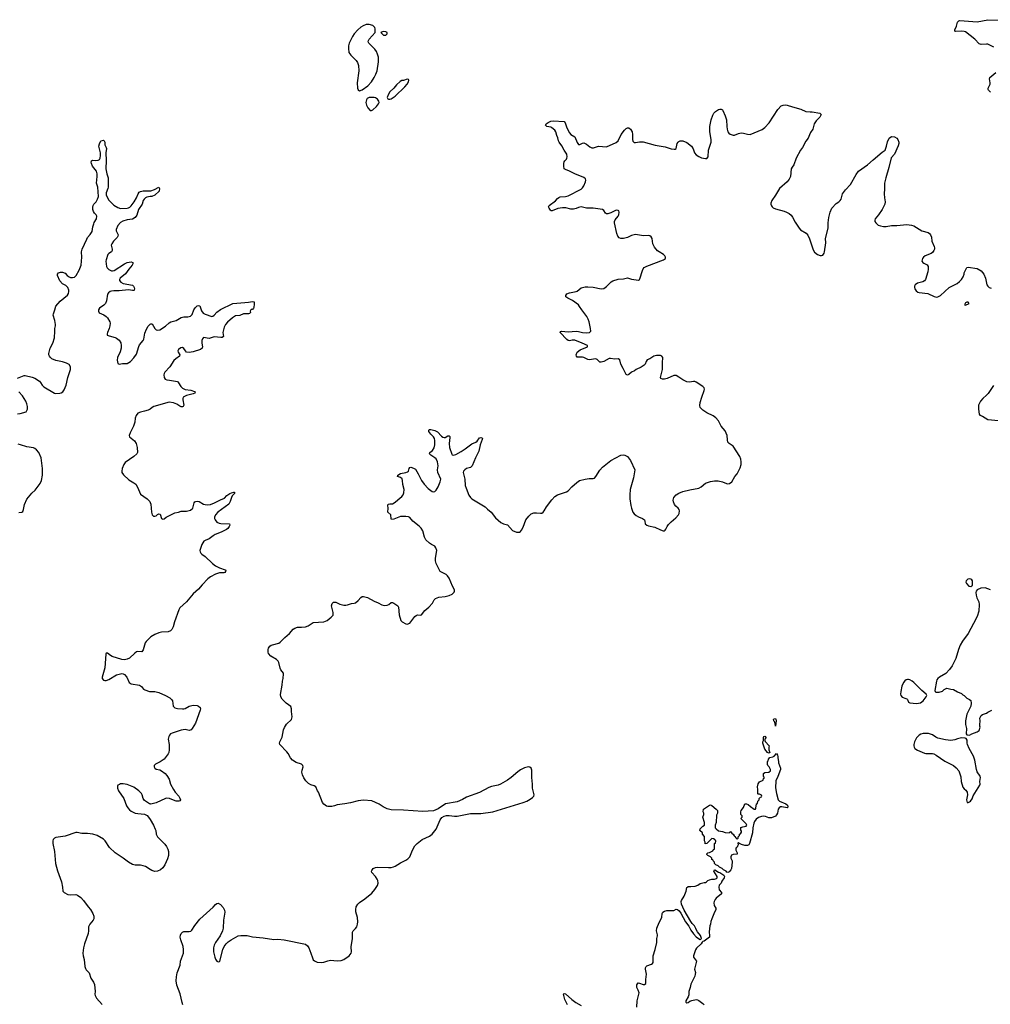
# Model space of a CAD drawing. Header units: inches. Extents: x 1771465 to 1971076, y 472029 to 643563.
# Tile 9 of 127: x 1828021 to 1842727, y 523036 to 537946. Entities that reach past the tile are written whole.
import ezdxf

# ---------------------------------------------------------------- set-up
doc = ezdxf.new("R2010")
doc.units = ezdxf.units.IN
doc.header["$MEASUREMENT"] = 0
for name, color, linetype in [('B8522', 7, 'Continuous'), ('B8523', 7, 'Continuous'), ('B8532', 7, 'Continuous'), ('B8533', 7, 'Continuous'), ('B8542', 7, 'Continuous'), ('B8543', 7, 'Continuous')]:
    doc.layers.add(name, color=color, linetype=linetype)

msp = doc.modelspace()

# ---------------------------------------------------------------- linework, layer by layer
at = {"layer": 'B8522', "color": 6, "elevation": 500}
for points in [[(1830000, 528588), (1829938, 528530), (1829924, 528510), (1829890, 528402), (1829870, 528373), (1829810, 528378), (1829790, 528372), (1829765, 528355), (1829683, 528277), (1829650, 528262), (1829610, 528252), (1829570, 528256), (1829424, 528304), (1829397, 528317), (1829350, 528353), (1829330, 528355), (1829324, 528336), (1829309, 528131), (1829269, 527990), (1829273, 527970), (1829290, 527945), (1829310, 527938), (1829330, 527937), (1829370, 527953), (1829490, 528025), (1829530, 528037), (1829570, 528043), (1829590, 528041), (1829610, 528031), (1829647, 527990), (1829681, 527910), (1829697, 527897), (1829712, 527890), (1829835, 527870), (1829865, 527850), (1829899, 527810), (1829917, 527797), (1829990, 527774), (1830000, 527774)], [(1830000, 526069), (1829990, 526073), (1829910, 526123), (1829891, 526151), (1829875, 526210), (1829865, 526230), (1829824, 526270), (1829750, 526323), (1829650, 526362), (1829590, 526373), (1829550, 526372), (1829534, 526366), (1829508, 526352), (1829502, 526338), (1829503, 526310), (1829520, 526270), (1829598, 526150), (1829641, 526041), (1829659, 526010), (1829683, 525983), (1829710, 525961), (1829770, 525932), (1829810, 525924), (1829914, 525914), (1829953, 525893), (1829990, 525850), (1830000, 525833)], [(1830000, 525075), (1829930, 525120), (1829894, 525134), (1829850, 525141), (1829770, 525143), (1829730, 525153), (1829668, 525188), (1829590, 525247), (1829470, 525327), (1829383, 525410), (1829318, 525510), (1829290, 525536), (1829197, 525590), (1829130, 525612), (1829050, 525624), (1828962, 525622), (1828890, 525637), (1828870, 525635), (1828710, 525583), (1828570, 525562), (1828548, 525550), (1828530, 525530), (1828523, 525510), (1828525, 525470), (1828548, 525350), (1828562, 525170), (1828596, 525056), (1828657, 524890), (1828672, 524810), (1828676, 524750), (1828693, 524730), (1828750, 524700), (1828790, 524693), (1828870, 524700), (1828898, 524690), (1828950, 524653), (1828990, 524610), (1829060, 524510), (1829092, 524472), (1829129, 524410), (1829145, 524370), (1829146, 524330), (1829136, 524310), (1829084, 524250), (1829063, 524210), (1829065, 524150), (1829057, 524110), (1829002, 523950), (1828988, 523892), (1828980, 523810), (1828982, 523770), (1828996, 523716), (1829009, 523608), (1829017, 523577), (1829030, 523556), (1829072, 523510), (1829099, 523430), (1829142, 523370), (1829156, 523337), (1829165, 523230), (1829160, 523190), (1829163, 523170), (1829187, 523127), (1829270, 523033)]]:
    msp.add_lwpolyline(points, dxfattribs=at)
at = {"layer": 'B8523', "color": 6, "elevation": 500}
for points in [[(1827990, 532515), (1828090, 532557), (1828102, 532558), (1828210, 532535), (1828250, 532517), (1828320, 532470), (1828338, 532450), (1828360, 532410), (1828385, 532385), (1828550, 532289), (1828570, 532285), (1828628, 532292), (1828650, 532296), (1828675, 532310), (1828697, 532343), (1828727, 532410), (1828752, 532530), (1828791, 532650), (1828793, 532690), (1828770, 532723), (1828730, 532747), (1828670, 532766), (1828570, 532786), (1828510, 532810), (1828487, 532830), (1828472, 532850), (1828464, 532870), (1828462, 532890), (1828482, 532970), (1828526, 533050), (1828550, 533130), (1828555, 533230), (1828552, 533268), (1828565, 533310), (1828566, 533330), (1828555, 533390), (1828530, 533470), (1828532, 533490), (1828556, 533550), (1828569, 533610), (1828636, 533684), (1828745, 533775), (1828761, 533799), (1828768, 533830), (1828766, 533850), (1828750, 533890), (1828719, 533919), (1828668, 533948), (1828628, 533990), (1828595, 534070), (1828592, 534090), (1828610, 534113), (1828638, 534122), (1828670, 534124), (1828710, 534110), (1828743, 534070), (1828770, 534051), (1828790, 534044), (1828819, 534041), (1828850, 534047), (1828876, 534070), (1828925, 534155), (1828953, 534227), (1828961, 534350), (1828960, 534430), (1828967, 534470), (1829037, 534623), (1829050, 534646), (1829088, 534692), (1829119, 534741), (1829130, 534810), (1829143, 534857), (1829150, 534875), (1829186, 534930), (1829189, 534970), (1829179, 534990), (1829155, 535015), (1829141, 535041), (1829131, 535070), (1829131, 535109), (1829134, 535130), (1829145, 535150), (1829178, 535190), (1829201, 535230), (1829213, 535270), (1829206, 535410), (1829185, 535470), (1829196, 535570), (1829196, 535610), (1829183, 535650), (1829127, 535730), (1829107, 535770), (1829103, 535790), (1829110, 535810), (1829122, 535818), (1829173, 535813), (1829210, 535817), (1829230, 535830), (1829242, 535850), (1829248, 535890), (1829245, 535930), (1829222, 536030), (1829230, 536067), (1829250, 536110), (1829270, 536119), (1829290, 536120), (1829302, 536110), (1829311, 536090), (1829311, 536050), (1829319, 536030), (1829332, 536012), (1829335, 535995), (1829327, 535930), (1829334, 535814), (1829325, 535690), (1829341, 535610), (1829360, 535550), (1829360, 535410), (1829358, 535390), (1829330, 535322), (1829330, 535290), (1829370, 535213), (1829450, 535137), (1829510, 535103), (1829550, 535088), (1829650, 535094), (1829670, 535099), (1829690, 535109), (1829710, 535129), (1829755, 535190), (1829793, 535247), (1829815, 535310), (1829830, 535334), (1829854, 535346), (1829890, 535352), (1830000, 535353)], [(1830000, 535266), (1829950, 535259), (1829930, 535250), (1829906, 535230), (1829893, 535210), (1829875, 535150), (1829821, 535070), (1829796, 534984), (1829772, 534948), (1829733, 534927), (1829650, 534916), (1829583, 534897), (1829550, 534877), (1829509, 534830), (1829482, 534770), (1829484, 534750), (1829511, 534690), (1829509, 534670), (1829499, 534650), (1829441, 534590), (1829415, 534550), (1829409, 534530), (1829410, 534510), (1829423, 534470), (1829421, 534450), (1829410, 534430), (1829370, 534405), (1829356, 534390), (1829332, 534310), (1829328, 534290), (1829330, 534250), (1829337, 534210), (1829346, 534190), (1829370, 534163), (1829410, 534145), (1829430, 534144), (1829455, 534150), (1829610, 534250), (1829650, 534268), (1829710, 534279), (1829734, 534270), (1829736, 534250), (1829723, 534230), (1829673, 534170), (1829624, 534096), (1829545, 534030), (1829535, 534010), (1829535, 533995), (1829552, 533970), (1829591, 533951), (1829730, 533925), (1829747, 533910), (1829757, 533890), (1829761, 533870), (1829755, 533850), (1829750, 533845), (1829730, 533843), (1829670, 533854), (1829530, 533839), (1829450, 533842), (1829410, 533836), (1829392, 533828), (1829365, 533810), (1829353, 533790), (1829339, 533690), (1829320, 533650), (1829296, 533624), (1829230, 533577), (1829215, 533550), (1829215, 533530), (1829226, 533506), (1829296, 533476), (1829333, 533453), (1829353, 533430), (1829386, 533370), (1829391, 533350), (1829386, 533310), (1829377, 533270), (1829350, 533210), (1829345, 533190), (1829348, 533170), (1829377, 533157), (1829470, 533135), (1829490, 533125), (1829530, 533094), (1829553, 533053), (1829561, 533010), (1829557, 532970), (1829542, 532918), (1829503, 532830), (1829499, 532790), (1829510, 532741), (1829530, 532729), (1829581, 532739), (1829650, 532741), (1829701, 532770), (1829750, 532823), (1829790, 532883), (1829825, 532995), (1829839, 533021), (1829890, 533087), (1829901, 533110), (1829919, 533201), (1829943, 533257), (1829970, 533307), (1830000, 533333)], [(1827990, 531976), (1828030, 531981), (1828118, 532010), (1828132, 532028), (1828138, 532050), (1828139, 532090), (1828132, 532128), (1828115, 532170), (1828062, 532250), (1828006, 532310)], [(1830000, 532050), (1829970, 532035), (1829910, 532017), (1829850, 532005), (1829810, 531986), (1829785, 531950), (1829773, 531910), (1829764, 531850), (1829747, 531793), (1829695, 531690), (1829682, 531650), (1829687, 531630), (1829760, 531570), (1829788, 531530), (1829803, 531470), (1829804, 531390), (1829795, 531370), (1829753, 531330), (1829619, 531241), (1829598, 531210), (1829572, 531148), (1829568, 531110), (1829571, 531091), (1829594, 531054), (1829676, 530976), (1829750, 530934), (1829779, 530910), (1829808, 530868), (1829850, 530761), (1829954, 530690), (1829992, 530650), (1830000, 530633)], [(1828010, 530483), (1828052, 530488), (1828070, 530500), (1828081, 530530), (1828096, 530604), (1828130, 530685), (1828206, 530774), (1828257, 530823), (1828330, 530924), (1828352, 530970), (1828369, 531050), (1828366, 531150), (1828346, 531310), (1828310, 531390), (1828276, 531430), (1828250, 531453), (1828230, 531461), (1828130, 531480), (1828032, 531510), (1827996, 531516)]]:
    msp.add_lwpolyline(points, dxfattribs=at)
at = {"layer": 'B8532', "color": 6}
for points, elevation in [([(1830783, 530000), (1830782, 529998), (1830753, 529910), (1830754, 529890), (1830765, 529865), (1830781, 529850), (1830830, 529817), (1830941, 529710), (1830990, 529675), (1831050, 529645), (1831136, 529616), (1831143, 529610), (1831141, 529590), (1831130, 529577), (1831112, 529568), (1831050, 529572), (1830987, 529550), (1830910, 529510), (1830870, 529477), (1830787, 529390), (1830730, 529322), (1830650, 529254), (1830549, 529131), (1830450, 529038), (1830433, 529007), (1830365, 528830), (1830345, 528750), (1830327, 528710), (1830305, 528690), (1830270, 528677), (1830170, 528670), (1830130, 528659), (1830070, 528634), (1830010, 528598), (1830000, 528588)], 500), ([(1830494, 523030), (1830481, 523061), (1830455, 523195), (1830403, 523323), (1830392, 523392), (1830396, 523450), (1830408, 523510), (1830452, 523630), (1830456, 523690), (1830490, 523768), (1830502, 523810), (1830503, 523863), (1830496, 523910), (1830462, 524010), (1830454, 524050), (1830456, 524084), (1830470, 524110), (1830490, 524128), (1830510, 524137), (1830590, 524136), (1830615, 524145), (1830630, 524157), (1830675, 524230), (1830750, 524323), (1830955, 524505), (1830990, 524548), (1831010, 524562), (1831030, 524565), (1831065, 524545), (1831102, 524502), (1831123, 524463), (1831129, 524430), (1831109, 524310), (1831104, 524190), (1831096, 524150), (1831060, 524070), (1830988, 523972), (1830970, 523929), (1830960, 523890), (1830960, 523830), (1830978, 523750), (1830990, 523721), (1831010, 523691), (1831030, 523679), (1831050, 523683), (1831055, 523690), (1831097, 523863), (1831120, 523910), (1831149, 523951), (1831179, 523981), (1831226, 524014), (1831330, 524070), (1831370, 524080), (1831470, 524078), (1831550, 524059), (1831710, 524044), (1831870, 524017), (1831930, 524020), (1832030, 524010), (1832350, 523947), (1832381, 523921), (1832401, 523890), (1832434, 523810), (1832456, 523737), (1832470, 523711), (1832490, 523693), (1832530, 523673), (1832590, 523667), (1832630, 523674), (1832690, 523696), (1832730, 523704), (1832830, 523695), (1832890, 523699), (1832930, 523715), (1833012, 523768), (1833042, 523810), (1833049, 523830), (1833046, 523906), (1833062, 524030), (1833064, 524130), (1833072, 524150), (1833110, 524185), (1833127, 524210), (1833141, 524250), (1833146, 524286), (1833141, 524350), (1833114, 524434), (1833113, 524470), (1833121, 524510), (1833146, 524550), (1833170, 524576), (1833250, 524633), (1833359, 524721), (1833404, 524776), (1833444, 524837), (1833452, 524870), (1833445, 524910), (1833436, 524930), (1833410, 524970), (1833355, 525030), (1833351, 525050), (1833356, 525064), (1833378, 525090), (1833410, 525106), (1833447, 525113), (1833610, 525106), (1833650, 525109), (1833683, 525117), (1833711, 525129), (1833790, 525179), (1833870, 525216), (1833902, 525238), (1833934, 525270), (1833972, 525368), (1834010, 525435), (1834042, 525470), (1834118, 525530), (1834230, 525581), (1834270, 525612), (1834330, 525690), (1834390, 525830), (1834418, 525862), (1834450, 525884), (1834490, 525897), (1834530, 525897), (1834610, 525884), (1834650, 525884), (1834850, 525926), (1835010, 525923), (1835190, 525952), (1835650, 526090), (1835706, 526114), (1835756, 526144), (1835791, 526169), (1835809, 526190), (1835816, 526210), (1835790, 526310), (1835791, 526370), (1835783, 526470), (1835781, 526581), (1835770, 526613), (1835750, 526627), (1835730, 526630), (1835710, 526628), (1835670, 526615), (1835610, 526584), (1835570, 526557), (1835467, 526470), (1835410, 526428), (1835305, 526370), (1835270, 526356), (1835170, 526333), (1835130, 526318), (1834990, 526242), (1834791, 526170), (1834730, 526137), (1834650, 526102), (1834471, 526069), (1834362, 525998), (1834290, 525965), (1834130, 525957), (1833835, 525975), (1833650, 525979), (1833590, 525994), (1833530, 526025), (1833470, 526067), (1833355, 526115), (1833230, 526127), (1833150, 526118), (1833035, 526085), (1832950, 526070), (1832830, 526056), (1832790, 526039), (1832750, 526029), (1832690, 526029), (1832670, 526035), (1832630, 526064), (1832610, 526094), (1832550, 526248), (1832534, 526270), (1832509, 526329), (1832484, 526344), (1832430, 526359), (1832399, 526379), (1832359, 526419), (1832326, 526466), (1832305, 526510), (1832297, 526550), (1832300, 526580), (1832316, 526630), (1832312, 526652), (1832290, 526670), (1832210, 526699), (1832153, 526733), (1832126, 526766), (1832090, 526832), (1832070, 526858), (1831964, 526970), (1831959, 526990), (1831961, 527010), (1831999, 527081), (1832016, 527190), (1832031, 527229), (1832064, 527276), (1832140, 527350), (1832147, 527370), (1832150, 527390), (1832139, 527470), (1832140, 527510), (1832130, 527545), (1832057, 527597), (1831997, 527657), (1831977, 527690), (1831975, 527725), (1831998, 527870), (1832001, 527930), (1832015, 527970), (1832019, 528039), (1832016, 528050), (1831980, 528100), (1831968, 528128), (1831948, 528210), (1831939, 528230), (1831910, 528258), (1831828, 528308), (1831791, 528350), (1831785, 528370), (1831785, 528410), (1831790, 528430), (1831810, 528457), (1831830, 528472), (1831850, 528480), (1831950, 528505), (1831970, 528518), (1832037, 528590), (1832110, 528649), (1832165, 528715), (1832190, 528734), (1832230, 528745), (1832290, 528746), (1832350, 528754), (1832390, 528768), (1832470, 528817), (1832630, 528829), (1832681, 528850), (1832742, 528898), (1832772, 528930), (1832773, 528970), (1832745, 529070), (1832755, 529105), (1832777, 529123), (1832810, 529123), (1832870, 529096), (1832930, 529082), (1832961, 529079), (1832990, 529083), (1833050, 529103), (1833090, 529108), (1833110, 529116), (1833150, 529149), (1833190, 529197), (1833210, 529209), (1833230, 529213), (1833290, 529197), (1833390, 529139), (1833455, 529115), (1833510, 529086), (1833550, 529073), (1833590, 529079), (1833612, 529088), (1833650, 529118), (1833670, 529118), (1833691, 529111), (1833750, 529072), (1833762, 529050), (1833771, 528931), (1833796, 528850), (1833815, 528830), (1833870, 528797), (1833890, 528790), (1833930, 528805), (1834010, 528907), (1834030, 528923), (1834050, 528931), (1834090, 528926), (1834110, 528931), (1834162, 528998), (1834221, 529050), (1834278, 529110), (1834301, 529159), (1834321, 529179), (1834370, 529199), (1834470, 529210), (1834530, 529224), (1834573, 529247), (1834603, 529277), (1834609, 529290), (1834609, 529310), (1834577, 529370), (1834530, 529490), (1834504, 529524), (1834483, 529543), (1834391, 529591), (1834331, 529711), (1834323, 529750), (1834323, 529790), (1834341, 529910), (1834328, 529948), (1834312, 529972), (1834263, 530000)], 500), ([(1830000, 527774), (1830070, 527771), (1830130, 527755), (1830230, 527710), (1830295, 527675), (1830323, 527650), (1830335, 527630), (1830347, 527550), (1830370, 527525), (1830410, 527516), (1830489, 527509), (1830510, 527512), (1830530, 527517), (1830590, 527552), (1830650, 527565), (1830710, 527559), (1830733, 527550), (1830757, 527530), (1830762, 527510), (1830757, 527490), (1830685, 527295), (1830636, 527210), (1830619, 527190), (1830590, 527182), (1830530, 527196), (1830468, 527188), (1830330, 527141), (1830308, 527130), (1830289, 527111), (1830279, 527090), (1830273, 527050), (1830285, 526970), (1830288, 526890), (1830280, 526850), (1830270, 526830), (1830208, 526750), (1830150, 526705), (1830081, 526670), (1830061, 526650), (1830059, 526641), (1830057, 526630), (1830071, 526610), (1830090, 526598), (1830144, 526584), (1830170, 526570), (1830223, 526530), (1830250, 526499), (1830284, 526444), (1830308, 526370), (1830352, 526290), (1830379, 526250), (1830432, 526190), (1830450, 526159), (1830457, 526130), (1830450, 526118), (1830430, 526110), (1830390, 526114), (1830350, 526125), (1830290, 526150), (1830250, 526156), (1830230, 526151), (1830090, 526088), (1830050, 526074), (1830007, 526067), (1830000, 526069)], 500), ([(1830000, 525833), (1830048, 525750), (1830076, 525690), (1830083, 525670), (1830090, 525610), (1830108, 525570), (1830221, 525461), (1830247, 525427), (1830267, 525387), (1830277, 525350), (1830276, 525290), (1830262, 525238), (1830222, 525150), (1830190, 525100), (1830156, 525070), (1830110, 525052), (1830071, 525049), (1830022, 525062), (1830000, 525075)], 500), ([(1837370, 522991), (1837377, 523090), (1837404, 523190), (1837405, 523210), (1837393, 523250), (1837374, 523290), (1837374, 523330), (1837390, 523360), (1837410, 523358), (1837470, 523335), (1837490, 523334), (1837506, 523350), (1837506, 523410), (1837518, 523490), (1837503, 523570), (1837504, 523590), (1837513, 523607), (1837524, 523616), (1837596, 523643), (1837610, 523654), (1837617, 523670), (1837621, 523710), (1837618, 523770), (1837650, 523864), (1837676, 523970), (1837674, 524030), (1837684, 524070), (1837685, 524090), (1837672, 524150), (1837677, 524190), (1837708, 524272), (1837749, 524350), (1837757, 524410), (1837765, 524430), (1837790, 524447), (1837824, 524456), (1837910, 524454), (1837930, 524457), (1837970, 524478), (1837990, 524473), (1838012, 524452), (1838037, 524417), (1838110, 524286), (1838159, 524219), (1838190, 524158), (1838230, 524103), (1838270, 524057), (1838290, 524041), (1838330, 524019), (1838340, 524020), (1838349, 524031), (1838335, 524075), (1838290, 524133), (1838268, 524170), (1838266, 524186), (1838243, 524223), (1838210, 524257), (1838190, 524287), (1838090, 524462), (1838050, 524550), (1838043, 524590), (1838047, 524610), (1838087, 524673), (1838118, 524750), (1838130, 524802), (1838143, 524817), (1838150, 524821), (1838190, 524818), (1838255, 524825), (1838298, 524842), (1838330, 524867), (1838390, 524882), (1838410, 524882), (1838426, 524890), (1838446, 524910), (1838470, 524922), (1838510, 524931), (1838548, 524932), (1838579, 524941), (1838588, 524950), (1838588, 524970), (1838538, 525050), (1838546, 525070), (1838554, 525070), (1838610, 525038), (1838631, 525031), (1838691, 524991), (1838701, 524970), (1838697, 524950), (1838661, 524899), (1838648, 524870), (1838621, 524838), (1838612, 524810), (1838620, 524770), (1838655, 524730), (1838655, 524710), (1838576, 524644), (1838559, 524621), (1838544, 524590), (1838540, 524570), (1838544, 524530), (1838567, 524490), (1838570, 524470), (1838536, 524404), (1838510, 524330), (1838491, 524290), (1838490, 524250), (1838478, 524222), (1838467, 524133), (1838474, 524070), (1838471, 524050), (1838391, 523990), (1838374, 523986), (1838362, 523978), (1838344, 523950), (1838276, 523884), (1838260, 523860), (1838249, 523830), (1838231, 523770), (1838231, 523750), (1838274, 523690), (1838273, 523670), (1838243, 523570), (1838259, 523519), (1838257, 523490), (1838250, 523463), (1838190, 523339), (1838181, 523290), (1838160, 523230), (1838159, 523181), (1838151, 523149), (1838112, 523090), (1838113, 523070), (1838130, 523058), (1838150, 523065), (1838176, 523084), (1838205, 523095), (1838270, 523107), (1838290, 523105), (1838310, 523095), (1838370, 523050), (1838393, 523030)], 400), ([(1836321, 523030), (1836282, 523110), (1836261, 523190), (1836270, 523199), (1836290, 523194), (1836387, 523107), (1836445, 523065), (1836530, 523019)], 400)]:
    msp.add_lwpolyline(points, dxfattribs=dict(at, elevation=elevation))
at = {"layer": 'B8532', "color": 6, "elevation": 400}
for points in [[(1839470, 527248), (1839468, 527290), (1839458, 527318), (1839445, 527330), (1839444, 527350), (1839450, 527358), (1839470, 527365), (1839476, 527356), (1839481, 527330)], [(1839370, 526839), (1839350, 526849), (1839310, 526898), (1839279, 526990), (1839279, 527010), (1839289, 527031), (1839290, 527074), (1839298, 527090), (1839310, 527098), (1839330, 527070), (1839311, 527050), (1839311, 527030), (1839317, 527017), (1839378, 526950), (1839371, 526929), (1839371, 526891), (1839385, 526850)], [(1839650, 526010), (1839570, 526027), (1839550, 526024), (1839530, 526013), (1839511, 525990), (1839501, 525930), (1839490, 525904), (1839470, 525887), (1839410, 525861), (1839370, 525860), (1839319, 525879), (1839290, 525884), (1839261, 525879), (1839216, 525864), (1839181, 525839), (1839155, 525805), (1839143, 525777), (1839130, 525710), (1839125, 525630), (1839080, 525470), (1839070, 525450), (1839050, 525441), (1839010, 525440), (1838956, 525456), (1838926, 525470), (1838910, 525486), (1838902, 525478), (1838905, 525450), (1838899, 525430), (1838890, 525415), (1838875, 525405), (1838871, 525390), (1838874, 525370), (1838893, 525330), (1838891, 525310), (1838830, 525305), (1838808, 525292), (1838796, 525270), (1838795, 525250), (1838814, 525210), (1838817, 525190), (1838805, 525090), (1838798, 525070), (1838770, 525041), (1838750, 525034), (1838736, 525036), (1838726, 525050), (1838686, 525070), (1838666, 525090), (1838626, 525110), (1838606, 525130), (1838566, 525150), (1838546, 525170), (1838546, 525190), (1838526, 525210), (1838522, 525222), (1838506, 525230), (1838506, 525250), (1838486, 525270), (1838446, 525290), (1838430, 525306), (1838430, 525314), (1838446, 525330), (1838470, 525332), (1838522, 525358), (1838527, 525373), (1838546, 525390), (1838546, 525470), (1838562, 525478), (1838566, 525510), (1838562, 525522), (1838547, 525527), (1838542, 525542), (1838510, 525546), (1838431, 525469), (1838407, 525467), (1838406, 525490), (1838398, 525510), (1838396, 525576), (1838366, 525610), (1838366, 525630), (1838328, 525668), (1838330, 525694), (1838370, 525732), (1838398, 525750), (1838398, 525790), (1838369, 525869), (1838388, 525912), (1838389, 525930), (1838379, 525950), (1838382, 525990), (1838470, 526052), (1838490, 526058), (1838510, 526047), (1838576, 525990), (1838593, 525970), (1838595, 525930), (1838581, 525899), (1838572, 525790), (1838558, 525750), (1838559, 525710), (1838571, 525691), (1838610, 525662), (1838669, 525651), (1838710, 525637), (1838768, 525632), (1838791, 525651), (1838818, 525618), (1838832, 525610), (1838845, 525585), (1838857, 525577), (1838870, 525554), (1838890, 525534), (1838906, 525550), (1838906, 525570), (1838926, 525590), (1838926, 525610), (1838942, 525618), (1838956, 525644), (1838956, 525656), (1838947, 525673), (1838947, 525713), (1838976, 525724), (1839027, 525733), (1839038, 525750), (1839028, 525770), (1838948, 525850), (1838966, 525870), (1838966, 525890), (1838948, 525910), (1838948, 525948), (1838954, 525970), (1838986, 526014), (1839010, 526071), (1839031, 526071), (1839060, 526060), (1839092, 526030), (1839150, 525992), (1839167, 525993), (1839176, 526004), (1839186, 526070), (1839202, 526078), (1839206, 526110), (1839226, 526130), (1839226, 526150), (1839247, 526173), (1839262, 526178), (1839266, 526190), (1839262, 526202), (1839230, 526218), (1839210, 526218), (1839205, 526225), (1839206, 526290), (1839201, 526330), (1839210, 526372), (1839230, 526405), (1839286, 526430), (1839290, 526454), (1839302, 526458), (1839306, 526470), (1839296, 526476), (1839289, 526490), (1839290, 526531), (1839310, 526547), (1839369, 526551), (1839398, 526570), (1839398, 526590), (1839378, 526630), (1839358, 526650), (1839349, 526669), (1839349, 526710), (1839359, 526721), (1839364, 526750), (1839387, 526773), (1839430, 526781), (1839450, 526791), (1839490, 526832), (1839503, 526810), (1839507, 526790), (1839506, 526770), (1839517, 526710), (1839516, 526690), (1839547, 526613), (1839548, 526590), (1839510, 526486), (1839479, 526421), (1839473, 526313), (1839487, 526230), (1839514, 526134), (1839522, 526122), (1839533, 526113), (1839631, 526070), (1839653, 526050), (1839661, 526030), (1839659, 526021)]]:
    msp.add_lwpolyline(points, close=True, dxfattribs=at)
at = {"layer": 'B8533', "color": 6, "elevation": 600}
for points in [[(1833314, 537874), (1833270, 537872), (1833227, 537853), (1833190, 537832), (1833147, 537793), (1833091, 537730), (1833062, 537690), (1833011, 537590), (1833004, 537550), (1833003, 537510), (1833010, 537450), (1833038, 537410), (1833119, 537330), (1833138, 537298), (1833153, 537250), (1833160, 537170), (1833133, 536990), (1833137, 536910), (1833150, 536882), (1833170, 536871), (1833210, 536883), (1833297, 536943), (1833353, 537007), (1833391, 537069), (1833419, 537121), (1833436, 537170), (1833460, 537310), (1833457, 537377), (1833443, 537423), (1833425, 537465), (1833400, 537500), (1833309, 537590), (1833301, 537610), (1833304, 537630), (1833314, 537650), (1833408, 537752), (1833409, 537810), (1833402, 537830), (1833370, 537859)], [(1833530, 537768), (1833494, 537750), (1833533, 537713), (1833570, 537712), (1833588, 537730), (1833588, 537750), (1833570, 537762)], [(1833890, 537044), (1833835, 537025), (1833810, 537024), (1833788, 537012), (1833730, 536959), (1833690, 536909), (1833628, 536852), (1833603, 536810), (1833591, 536770), (1833598, 536750), (1833610, 536741), (1833630, 536741), (1833650, 536748), (1833710, 536786), (1833857, 536930), (1833892, 536970), (1833910, 537005), (1833917, 537030), (1833910, 537042)], [(1833390, 536769), (1833314, 536766), (1833288, 536752), (1833275, 536730), (1833268, 536690), (1833278, 536650), (1833296, 536610), (1833330, 536571), (1833350, 536571), (1833370, 536579), (1833427, 536630), (1833458, 536670), (1833466, 536690), (1833465, 536710), (1833442, 536742), (1833410, 536763)]]:
    msp.add_lwpolyline(points, close=True, dxfattribs=at)
at = {"layer": 'B8533', "color": 6, "elevation": 500}
for points in [[(1834263, 530000), (1834230, 530019), (1834176, 530070), (1834156, 530110), (1834130, 530207), (1834105, 530245), (1834075, 530275), (1833978, 530350), (1833930, 530409), (1833910, 530419), (1833870, 530425), (1833790, 530423), (1833690, 530382), (1833656, 530376), (1833650, 530386), (1833643, 530450), (1833598, 530490), (1833604, 530550), (1833598, 530590), (1833601, 530599), (1833611, 530609), (1833627, 530613), (1833670, 530616), (1833710, 530638), (1833750, 530677), (1833812, 530728), (1833829, 530750), (1833840, 530780), (1833844, 530830), (1833826, 530906), (1833823, 530970), (1833814, 530994), (1833793, 531013), (1833744, 531030), (1833753, 531050), (1833790, 531074), (1833871, 531089), (1833899, 531101), (1833910, 531110), (1833921, 531150), (1833933, 531167), (1833950, 531170), (1833990, 531157), (1834017, 531137), (1834061, 531070), (1834110, 530970), (1834147, 530910), (1834209, 530849), (1834270, 530800), (1834290, 530795), (1834310, 530803), (1834330, 530823), (1834360, 530870), (1834394, 530950), (1834400, 530990), (1834356, 531090), (1834353, 531130), (1834364, 531190), (1834354, 531250), (1834330, 531295), (1834312, 531310), (1834249, 531349), (1834232, 531370), (1834237, 531390), (1834276, 531424), (1834300, 531460), (1834313, 531507), (1834313, 531573), (1834305, 531605), (1834291, 531630), (1834250, 531670), (1834221, 531710), (1834220, 531730), (1834224, 531736), (1834230, 531741), (1834250, 531742), (1834310, 531727), (1834330, 531717), (1834350, 531703), (1834410, 531641), (1834430, 531626), (1834450, 531618), (1834470, 531621), (1834510, 531643), (1834530, 531646), (1834536, 531636), (1834537, 531617), (1834529, 531530), (1834534, 531470), (1834567, 531367), (1834576, 531356), (1834590, 531349), (1834630, 531362), (1834712, 531408), (1834772, 531448), (1834870, 531524), (1834934, 531546), (1834955, 531565), (1834990, 531613), (1835010, 531619), (1835031, 531610), (1835030, 531590), (1834998, 531510), (1834978, 531410), (1834925, 531310), (1834878, 531190), (1834850, 531164), (1834790, 531147), (1834764, 531130), (1834747, 531110), (1834742, 531090), (1834744, 531070), (1834765, 530990), (1834773, 530893), (1834784, 530850), (1834827, 530747), (1834851, 530711), (1834874, 530690), (1835075, 530570), (1835110, 530533), (1835167, 530487), (1835230, 530400), (1835310, 530334), (1835350, 530313), (1835410, 530294), (1835490, 530210), (1835550, 530185), (1835593, 530187), (1835610, 530196), (1835626, 530214), (1835650, 530261), (1835691, 530370), (1835734, 530430), (1835770, 530463), (1835810, 530478), (1835850, 530480), (1835910, 530472), (1835930, 530475), (1835950, 530486), (1835970, 530508), (1836001, 530570), (1836084, 530676), (1836130, 530725), (1836170, 530749), (1836305, 530795), (1836330, 530809), (1836386, 530870), (1836460, 530940), (1836505, 530970), (1836590, 530990), (1836650, 530996), (1836710, 530996), (1836730, 531004), (1836750, 531027), (1836810, 531124), (1836850, 531168), (1836978, 531270), (1837130, 531349), (1837170, 531355), (1837190, 531351), (1837230, 531330), (1837276, 531270), (1837343, 531130), (1837321, 531010), (1837271, 530830), (1837264, 530750), (1837263, 530690), (1837280, 530590), (1837289, 530549), (1837312, 530490), (1837330, 530464), (1837359, 530439), (1837396, 530416), (1837455, 530390), (1837487, 530370), (1837494, 530350), (1837499, 530310), (1837523, 530290), (1837550, 530280), (1837643, 530263), (1837730, 530219), (1837770, 530205), (1837790, 530208), (1837802, 530218), (1837812, 530230), (1837830, 530271), (1837850, 530303), (1837890, 530344), (1837960, 530400), (1838002, 530450), (1838012, 530470), (1838020, 530510), (1838012, 530530), (1837998, 530550), (1837960, 530580), (1837942, 530602), (1837927, 530647), (1837924, 530670), (1837931, 530710), (1837967, 530753), (1838010, 530778), (1838070, 530801), (1838173, 530827), (1838309, 530851), (1838344, 530870), (1838412, 530928), (1838440, 530940), (1838490, 530954), (1838550, 530962), (1838602, 530962), (1838667, 530947), (1838730, 530922), (1838750, 530918), (1838777, 530923), (1838810, 530950), (1838854, 531026), (1838890, 531070), (1838938, 531162), (1838950, 531210), (1838952, 531250), (1838946, 531290), (1838932, 531330), (1838831, 531490), (1838769, 531529), (1838751, 531550), (1838743, 531583), (1838739, 531650), (1838710, 531718), (1838650, 531790), (1838607, 531870), (1838570, 531916), (1838530, 531945), (1838430, 531991), (1838370, 532035), (1838331, 532071), (1838324, 532104), (1838331, 532150), (1838355, 532230), (1838394, 532330), (1838396, 532350), (1838391, 532370), (1838372, 532392), (1838270, 532458), (1838250, 532467), (1838230, 532467), (1838170, 532456), (1838130, 532462), (1838071, 532491), (1838010, 532535), (1837970, 532557), (1837930, 532556), (1837830, 532511), (1837790, 532501), (1837761, 532501), (1837736, 532510), (1837728, 532530), (1837761, 532650), (1837760, 532750), (1837768, 532828), (1837752, 532852), (1837730, 532862), (1837670, 532861), (1837630, 532851), (1837570, 532808), (1837530, 532794), (1837511, 532770), (1837499, 532730), (1837484, 532716), (1837437, 532683), (1837359, 532650), (1837335, 532630), (1837290, 532607), (1837250, 532574), (1837230, 532564), (1837210, 532574), (1837204, 532584), (1837166, 532666), (1837130, 532730), (1837114, 532794), (1837090, 532809), (1837036, 532804), (1836975, 532815), (1836950, 532814), (1836870, 532771), (1836830, 532760), (1836810, 532762), (1836770, 532800), (1836750, 532808), (1836650, 532797), (1836630, 532802), (1836570, 532831), (1836550, 532836), (1836470, 532833), (1836455, 532850), (1836454, 532870), (1836470, 532913), (1836513, 532947), (1836626, 532990), (1836624, 533010), (1836545, 533050), (1836430, 533091), (1836390, 533092), (1836350, 533084), (1836330, 533087), (1836310, 533102), (1836210, 533210), (1836215, 533225), (1836230, 533230), (1836330, 533221), (1836450, 533229), (1836490, 533225), (1836550, 533208), (1836610, 533204), (1836652, 533210), (1836673, 533230), (1836671, 533269), (1836651, 533370), (1836636, 533410), (1836614, 533450), (1836537, 533550), (1836505, 533605), (1836487, 533627), (1836396, 533696), (1836324, 533730), (1836298, 533750), (1836295, 533770), (1836310, 533793), (1836350, 533810), (1836450, 533828), (1836470, 533837), (1836530, 533884), (1836590, 533900), (1836630, 533903), (1836710, 533896), (1836830, 533872), (1836870, 533876), (1836910, 533907), (1836982, 533978), (1837010, 533993), (1837090, 534018), (1837170, 534024), (1837230, 534037), (1837290, 534018), (1837396, 534004), (1837410, 534011), (1837418, 534022), (1837457, 534150), (1837467, 534173), (1837485, 534195), (1837525, 534215), (1837778, 534310), (1837805, 534330), (1837807, 534350), (1837795, 534370), (1837775, 534390), (1837710, 534429), (1837687, 534447), (1837641, 534501), (1837616, 534550), (1837606, 534630), (1837590, 534656), (1837570, 534671), (1837550, 534676), (1837475, 534675), (1837350, 534694), (1837290, 534680), (1837230, 534650), (1837170, 534632), (1837130, 534631), (1837104, 534644), (1837086, 534666), (1837068, 534708), (1837031, 534870), (1837033, 534890), (1837044, 534916), (1837089, 534970), (1837098, 534990), (1837105, 535030), (1837099, 535050), (1837090, 535059), (1837070, 535063), (1837050, 535057), (1836980, 535020), (1836930, 535005), (1836910, 535007), (1836895, 535015), (1836870, 535055), (1836850, 535070), (1836710, 535091), (1836610, 535093), (1836530, 535110), (1836490, 535102), (1836450, 535085), (1836410, 535076), (1836370, 535078), (1836295, 535095), (1836244, 535096), (1836173, 535087), (1836090, 535051), (1836073, 535053), (1836063, 535063), (1836042, 535090), (1836034, 535110), (1836045, 535130), (1836137, 535203), (1836170, 535239), (1836190, 535254), (1836210, 535262), (1836290, 535270), (1836330, 535280), (1836530, 535379), (1836550, 535400), (1836567, 535430), (1836593, 535490), (1836597, 535517), (1836594, 535534), (1836570, 535558), (1836430, 535614), (1836350, 535654), (1836290, 535676), (1836273, 535690), (1836264, 535730), (1836265, 535770), (1836270, 535791), (1836281, 535810), (1836306, 535834), (1836312, 535848), (1836315, 535870), (1836310, 535910), (1836270, 535968), (1836237, 536037), (1836197, 536090), (1836187, 536110), (1836176, 536156), (1836158, 536190), (1836142, 536250), (1836131, 536271), (1836084, 536310), (1836070, 536317), (1836010, 536330), (1835989, 536349), (1835999, 536370), (1836027, 536390), (1836070, 536409), (1836105, 536415), (1836270, 536404), (1836286, 536386), (1836310, 536310), (1836350, 536233), (1836370, 536208), (1836432, 536172), (1836466, 536086), (1836477, 536070), (1836490, 536058), (1836510, 536055), (1836550, 536078), (1836570, 536079), (1836610, 536060), (1836661, 536021), (1836690, 536008), (1836713, 536007), (1836790, 536031), (1836910, 536020), (1837056, 536084), (1837090, 536110), (1837133, 536207), (1837186, 536274), (1837210, 536298), (1837230, 536307), (1837250, 536307), (1837278, 536290), (1837302, 536250), (1837308, 536208), (1837304, 536130), (1837310, 536105), (1837330, 536086), (1837350, 536085), (1837410, 536098), (1837470, 536097), (1837650, 536047), (1837802, 536022), (1837890, 535988), (1837937, 535983), (1837954, 535986), (1837965, 535995), (1837983, 536070), (1837996, 536090), (1838010, 536102), (1838030, 536110), (1838070, 536109), (1838130, 536084), (1838198, 536030), (1838224, 535990), (1838245, 535930), (1838270, 535898), (1838310, 535872), (1838350, 535856), (1838410, 535842), (1838430, 535842), (1838451, 535869), (1838459, 535970), (1838500, 536090), (1838500, 536130), (1838476, 536250), (1838479, 536330), (1838498, 536430), (1838522, 536498), (1838539, 536530), (1838564, 536556), (1838610, 536585), (1838630, 536592), (1838650, 536593), (1838670, 536582), (1838677, 536570), (1838712, 536492), (1838731, 536430), (1838733, 536330), (1838738, 536290), (1838750, 536250), (1838766, 536226), (1838788, 536210), (1838830, 536195), (1838850, 536196), (1838910, 536225), (1838950, 536233), (1838990, 536229), (1839050, 536213), (1839090, 536208), (1839270, 536281), (1839309, 536311), (1839376, 536384), (1839510, 536585), (1839560, 536640), (1839588, 536652), (1839630, 536657), (1839650, 536654), (1839730, 536625), (1839857, 536590), (1839934, 536554), (1840000, 536551)], [(1840000, 536229), (1839968, 536152), (1839934, 536106), (1839882, 536010), (1839850, 535969), (1839784, 535850), (1839750, 535750), (1839725, 535715), (1839712, 535690), (1839698, 535570), (1839682, 535530), (1839649, 535490), (1839532, 535388), (1839473, 535287), (1839415, 535210), (1839401, 535170), (1839401, 535150), (1839410, 535125), (1839422, 535110), (1839439, 535099), (1839470, 535084), (1839605, 535045), (1839640, 535030), (1839678, 535010), (1839710, 534984), (1839730, 534958), (1839770, 534879), (1839830, 534788), (1839850, 534766), (1839935, 534715), (1839963, 534683), (1839990, 534626), (1840000, 534595)], [(1830000, 535353), (1830010, 535353), (1830066, 535374), (1830132, 535412), (1830142, 535390), (1830133, 535350), (1830071, 535290), (1830023, 535270), (1830000, 535266)], [(1830000, 533333), (1830010, 533342), (1830030, 533342), (1830069, 533270), (1830089, 533249), (1830110, 533243), (1830147, 533250), (1830230, 533303), (1830285, 533355), (1830310, 533369), (1830391, 533389), (1830470, 533435), (1830510, 533444), (1830570, 533447), (1830610, 533458), (1830626, 533470), (1830636, 533484), (1830661, 533550), (1830679, 533581), (1830710, 533613), (1830730, 533620), (1830751, 533611), (1830776, 533536), (1830802, 533502), (1830830, 533488), (1830930, 533453), (1830950, 533457), (1830970, 533470), (1831010, 533518), (1831062, 533558), (1831250, 533646), (1831430, 533665), (1831490, 533667), (1831550, 533678), (1831572, 533672), (1831576, 533636), (1831570, 533590), (1831564, 533576), (1831550, 533557), (1831530, 533556), (1831521, 533550), (1831511, 533530), (1831516, 533510), (1831503, 533497), (1831490, 533490), (1831410, 533492), (1831355, 533465), (1831290, 533459), (1831247, 533433), (1831170, 533368), (1831140, 533330), (1831118, 533290), (1831100, 533210), (1831109, 533150), (1831090, 533135), (1831070, 533133), (1830970, 533143), (1830890, 533118), (1830808, 533132), (1830790, 533114), (1830783, 533090), (1830781, 533050), (1830789, 532990), (1830784, 532970), (1830759, 532950), (1830650, 532915), (1830590, 532906), (1830551, 532911), (1830532, 532930), (1830510, 532969), (1830490, 532980), (1830463, 532977), (1830425, 532950), (1830416, 532930), (1830422, 532910), (1830448, 532870), (1830442, 532850), (1830388, 532812), (1830356, 532784), (1830297, 532690), (1830221, 532610), (1830210, 532590), (1830206, 532570), (1830209, 532529), (1830224, 532504), (1830250, 532491), (1830290, 532488), (1830410, 532465), (1830429, 532449), (1830465, 532390), (1830490, 532366), (1830530, 532346), (1830614, 532334), (1830670, 532318), (1830682, 532310), (1830674, 532290), (1830650, 532279), (1830550, 532257), (1830500, 532230), (1830493, 532210), (1830494, 532190), (1830507, 532110), (1830498, 532090), (1830490, 532085), (1830470, 532083), (1830450, 532091), (1830402, 532122), (1830350, 532145), (1830288, 532152), (1830053, 532087), (1830030, 532075), (1830000, 532050), (1830000, 532050)], [(1830000, 530633), (1830010, 530610), (1830017, 530490), (1830030, 530446), (1830048, 530428), (1830070, 530427), (1830090, 530435), (1830110, 530454), (1830130, 530463), (1830150, 530456), (1830169, 530390), (1830190, 530380), (1830210, 530386), (1830242, 530410), (1830370, 530478), (1830428, 530488), (1830470, 530501), (1830550, 530501), (1830610, 530517), (1830645, 530550), (1830666, 530630), (1830676, 530644), (1830689, 530652), (1830710, 530656), (1830743, 530650), (1830808, 530610), (1830830, 530604), (1830861, 530601), (1830910, 530606), (1830972, 530630), (1831064, 530676), (1831122, 530698), (1831161, 530739), (1831203, 530770), (1831230, 530782), (1831266, 530790), (1831274, 530790), (1831277, 530777), (1831276, 530770), (1831243, 530737), (1831228, 530712), (1831211, 530649), (1831188, 530610), (1831025, 530490), (1830987, 530450), (1830973, 530410), (1830974, 530390), (1830982, 530370), (1831010, 530339), (1831043, 530323), (1831070, 530316), (1831198, 530310), (1831204, 530290), (1831195, 530270), (1831177, 530243), (1831155, 530225), (1831076, 530184), (1830985, 530150), (1830951, 530130), (1830890, 530083), (1830830, 530059), (1830813, 530047), (1830795, 530025), (1830783, 530000)]]:
    msp.add_lwpolyline(points, dxfattribs=at)
at = {"layer": 'B8542', "color": 6, "elevation": 500}
for points in [[(1842410, 529477), (1842388, 529472), (1842362, 529450), (1842358, 529430), (1842365, 529410), (1842402, 529370), (1842430, 529362), (1842448, 529372), (1842455, 529385), (1842459, 529410), (1842455, 529450), (1842445, 529465), (1842430, 529474)], [(1841470, 527955), (1841450, 527950), (1841430, 527934), (1841414, 527910), (1841388, 527852), (1841369, 527770), (1841367, 527730), (1841370, 527710), (1841390, 527687), (1841448, 527668), (1841460, 527660), (1841472, 527650), (1841490, 527610), (1841510, 527599), (1841609, 527591), (1841670, 527602), (1841712, 527630), (1841757, 527690), (1841763, 527710), (1841753, 527730), (1841690, 527787), (1841570, 527910), (1841544, 527930), (1841510, 527950), (1841490, 527955)], [(1841750, 527138), (1841710, 527134), (1841676, 527124), (1841650, 527109), (1841610, 527070), (1841578, 527010), (1841568, 526970), (1841568, 526950), (1841571, 526930), (1841582, 526910), (1841623, 526883), (1841730, 526841), (1841750, 526836), (1841850, 526834), (1841871, 526830), (1841907, 526810), (1842038, 526718), (1842170, 526650), (1842210, 526615), (1842248, 526570), (1842282, 526482), (1842285, 526410), (1842310, 526322), (1842330, 526298), (1842358, 526278), (1842378, 526250), (1842381, 526210), (1842366, 526130), (1842374, 526094), (1842390, 526092), (1842410, 526102), (1842428, 526112), (1842454, 526146), (1842469, 526191), (1842567, 526353), (1842572, 526370), (1842569, 526410), (1842579, 526470), (1842572, 526492), (1842530, 526557), (1842516, 526590), (1842490, 526734), (1842471, 526791), (1842407, 526910), (1842381, 526970), (1842374, 526990), (1842375, 527035), (1842362, 527062), (1842347, 527067), (1842290, 527069), (1842230, 527055), (1842190, 527041), (1842130, 527033), (1842050, 527039), (1841930, 527067), (1841900, 527080), (1841850, 527115), (1841790, 527135)]]:
    msp.add_lwpolyline(points, close=True, dxfattribs=at)
msp.add_lwpolyline([(1842730, 529314), (1842650, 529343), (1842581, 529339), (1842527, 529313), (1842511, 529290), (1842506, 529270), (1842511, 529230), (1842524, 529190), (1842552, 529132), (1842557, 529090), (1842552, 528990), (1842530, 528906), (1842470, 528802), (1842392, 528650), (1842305, 528535), (1842268, 528472), (1842243, 528410), (1842204, 528270), (1842150, 528163), (1842110, 528105), (1842054, 528046), (1841957, 527990), (1841933, 527970), (1841919, 527950), (1841910, 527928), (1841887, 527787), (1841891, 527771), (1841903, 527763), (1841950, 527763), (1842001, 527779), (1842030, 527803), (1842070, 527821), (1842130, 527807), (1842170, 527805), (1842230, 527765), (1842290, 527742), (1842310, 527722), (1842332, 527710), (1842370, 527672), (1842414, 527650), (1842430, 527634), (1842438, 527598), (1842431, 527550), (1842371, 527430), (1842351, 527329), (1842351, 527271), (1842365, 527210), (1842362, 527130), (1842370, 527114), (1842410, 527112), (1842446, 527130), (1842530, 527161), (1842557, 527183), (1842574, 527230), (1842569, 527250), (1842569, 527289), (1842575, 527310), (1842575, 527330), (1842569, 527370), (1842589, 527411), (1842610, 527425), (1842670, 527446), (1842690, 527461), (1842750, 527491)], dxfattribs=at)
at = {"layer": 'B8543', "color": 6, "elevation": 500}
for points in [[(1842778, 537530), (1842690, 537574), (1842670, 537577), (1842590, 537569), (1842560, 537580), (1842491, 537650), (1842350, 537761), (1842330, 537769), (1842290, 537773), (1842205, 537765), (1842189, 537770), (1842188, 537790), (1842213, 537847), (1842232, 537908), (1842250, 537930), (1842265, 537935), (1842530, 537914), (1842690, 537946), (1842870, 537941)], [(1842730, 536851), (1842700, 536880), (1842694, 536890), (1842695, 536910), (1842723, 536970), (1842725, 536990), (1842714, 537050), (1842719, 537070), (1842810, 537146)], [(1840000, 536551), (1840030, 536549), (1840145, 536530), (1840163, 536510), (1840156, 536490), (1840144, 536470), (1840090, 536413), (1840057, 536370), (1840038, 536290), (1840003, 536237), (1840000, 536229)], [(1840000, 534595), (1840043, 534463), (1840064, 534424), (1840110, 534392), (1840150, 534374), (1840170, 534373), (1840190, 534380), (1840210, 534410), (1840215, 534430), (1840235, 534565), (1840230, 534630), (1840270, 534790), (1840270, 534870), (1840278, 534950), (1840299, 535030), (1840327, 535090), (1840390, 535163), (1840431, 535189), (1840453, 535210), (1840465, 535230), (1840487, 535310), (1840535, 535370), (1840610, 535450), (1840697, 535603), (1840729, 535651), (1840868, 535750), (1840950, 535826), (1841090, 535940), (1841132, 535968), (1841155, 536030), (1841170, 536094), (1841196, 536150), (1841230, 536176), (1841277, 536170), (1841310, 536150), (1841327, 536130), (1841342, 536090), (1841340, 536070), (1841330, 536034), (1841277, 535910), (1841225, 535855), (1841191, 535709), (1841143, 535550), (1841126, 535470), (1841126, 535386), (1841120, 535310), (1841123, 535250), (1841134, 535190), (1841130, 535154), (1841088, 535072), (1841031, 534989), (1840985, 534930), (1840977, 534910), (1840977, 534890), (1840991, 534870), (1841030, 534836), (1841062, 534822), (1841110, 534812), (1841150, 534814), (1841230, 534829), (1841310, 534830), (1841463, 534843), (1841534, 534834), (1841570, 534822), (1841690, 534750), (1841784, 534724), (1841808, 534708), (1841823, 534690), (1841834, 534654), (1841842, 534590), (1841875, 534510), (1841880, 534490), (1841879, 534470), (1841872, 534450), (1841850, 534420), (1841830, 534406), (1841738, 534370), (1841714, 534350), (1841700, 534330), (1841692, 534290), (1841703, 534270), (1841718, 534258), (1841770, 534233), (1841784, 534210), (1841787, 534170), (1841780, 534130), (1841746, 534014), (1841729, 533991), (1841703, 533977), (1841625, 533955), (1841588, 533930), (1841577, 533910), (1841576, 533890), (1841582, 533870), (1841602, 533842), (1841630, 533820), (1841650, 533814), (1841782, 533802), (1841875, 533755), (1841910, 533746), (1841930, 533747), (1841974, 533770), (1842103, 533890), (1842227, 533953), (1842261, 533979), (1842289, 534010), (1842316, 534050), (1842329, 534090), (1842330, 534112), (1842370, 534191), (1842390, 534199), (1842530, 534180), (1842590, 534141), (1842630, 534091), (1842656, 534030), (1842673, 533930), (1842689, 533909), (1842710, 533891), (1842738, 533878)], [(1842773, 532407), (1842694, 532286), (1842670, 532259), (1842614, 532210), (1842580, 532170), (1842566, 532150), (1842550, 532110), (1842547, 532050), (1842556, 531970), (1842570, 531956), (1842610, 531943), (1842690, 531890), (1842850, 531876)]]:
    msp.add_lwpolyline(points, dxfattribs=at)
msp.add_lwpolyline([(1842390, 533666), (1842370, 533666), (1842350, 533658), (1842334, 533630), (1842350, 533622), (1842406, 533650)], close=True, dxfattribs=at)

doc.saveas('drawing.dxf')
